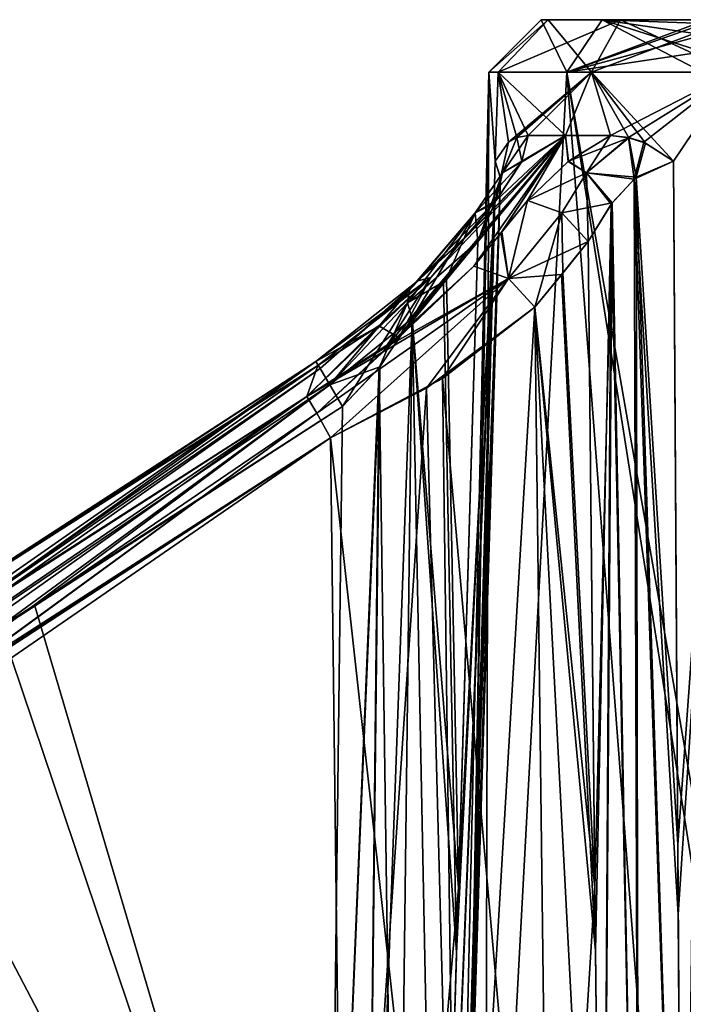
# Model space of a CAD drawing. Header units: inches. Extents: x -9.1 to 9.1, y -3.8 to 4.3.
# Tile 229 of 233: x -7.89 to -7.52, y -0.024 to 0.525. Entities that reach past the tile are written whole.
import ezdxf

# ---------------------------------------------------------------- set-up
doc = ezdxf.new("R2010")
doc.units = ezdxf.units.IN
doc.header["$LTSCALE"] = 65.185185
doc.header["$MEASUREMENT"] = 0
for name, color, linetype in [('2028', 7, 'CONTINUOUS'), ('2055', 7, 'CONTINUOUS'), ('4532', 7, 'CONTINUOUS'), ('4534', 7, 'CONTINUOUS'), ('4536', 7, 'CONTINUOUS'), ('4538', 7, 'CONTINUOUS'), ('4540', 7, 'CONTINUOUS'), ('4542', 7, 'CONTINUOUS'), ('4544', 7, 'CONTINUOUS'), ('4546', 7, 'CONTINUOUS'), ('4548', 7, 'CONTINUOUS'), ('4549', 7, 'CONTINUOUS'), ('4566', 7, 'CONTINUOUS'), ('4569', 7, 'CONTINUOUS'), ('4570', 7, 'CONTINUOUS'), ('4573', 7, 'CONTINUOUS'), ('4818', 7, 'CONTINUOUS'), ('4820', 7, 'CONTINUOUS'), ('4822', 7, 'CONTINUOUS'), ('4824', 7, 'CONTINUOUS'), ('4965', 7, 'CONTINUOUS'), ('4966', 7, 'CONTINUOUS'), ('4967', 7, 'CONTINUOUS'), ('4968', 7, 'CONTINUOUS'), ('4973', 7, 'CONTINUOUS'), ('4974', 7, 'CONTINUOUS'), ('4975', 7, 'CONTINUOUS'), ('4976', 7, 'CONTINUOUS'), ('4991', 7, 'CONTINUOUS'), ('4992', 7, 'CONTINUOUS'), ('4993', 7, 'CONTINUOUS'), ('4994', 7, 'CONTINUOUS'), ('4995', 7, 'CONTINUOUS'), ('4996', 7, 'CONTINUOUS'), ('4997', 7, 'CONTINUOUS'), ('4998', 7, 'CONTINUOUS'), ('796', 7, 'CONTINUOUS'), ('7999', 7, 'CONTINUOUS'), ('8029', 7, 'CONTINUOUS'), ('8041', 7, 'CONTINUOUS')]:
    doc.layers.add(name, color=color, linetype=linetype)

msp = doc.modelspace()

# ---------------------------------------------------------------- linework, layer by layer
at = {"layer": '2028', "linetype": 'Continuous'}
for points in [[(-7.64778, -0.355, -1.84772), (-7.63075, -0.355, -1.71773), (-7.62866, 0.49579, -1.7684), (-7.64778, -0.355, -1.84772)], [(-7.64778, -0.355, -1.84772), (-7.62866, 0.49579, -1.7684), (-7.6359, 0.06488, -1.84861), (-7.64778, -0.355, -1.84772)], [(-7.62866, 0.49579, -1.7684), (-7.62506, 0.44614, -1.84916), (-7.6359, 0.06488, -1.84861), (-7.62866, 0.49579, -1.7684)], [(-7.63075, -0.355, -1.71773), (-7.52019, -0.355, -1.64729), (-7.58519, 0.49579, -1.6992), (-7.63075, -0.355, -1.71773)], [(-7.62866, 0.49579, -1.7684), (-7.63075, -0.355, -1.71773), (-7.58519, 0.49579, -1.6992), (-7.62866, 0.49579, -1.7684)], [(-7.62336, 0.49579, -1.84994), (-7.62506, 0.44614, -1.84916), (-7.62866, 0.49579, -1.7684), (-7.62336, 0.49579, -1.84994)], [(-7.61769, 0.4566, -1.86452), (-7.62506, 0.44614, -1.84916), (-7.62336, 0.49579, -1.84994), (-7.61769, 0.4566, -1.86452)], [(-7.5713, 0.49579, -1.91292), (-7.61769, 0.4566, -1.86452), (-7.62336, 0.49579, -1.84994), (-7.5713, 0.49579, -1.91292)], [(-7.613, 0.45925, -1.87239), (-7.61769, 0.4566, -1.86452), (-7.5713, 0.49579, -1.91292), (-7.613, 0.45925, -1.87239)], [(-7.60672, 0.46037, -1.88143), (-7.613, 0.45925, -1.87239), (-7.5713, 0.49579, -1.91292), (-7.60672, 0.46037, -1.88143)], [(-7.58591, 0.46037, -1.90335), (-7.60672, 0.46037, -1.88143), (-7.5713, 0.49579, -1.91292), (-7.58591, 0.46037, -1.90335)], [(-7.5607, 0.46037, -1.92004), (-7.58591, 0.46037, -1.90335), (-7.5713, 0.49579, -1.91292), (-7.5607, 0.46037, -1.92004)], [(-7.58519, 0.49579, -1.6992), (-7.52019, -0.355, -1.64729), (-7.51443, 0.09077, -1.65838), (-7.58519, 0.49579, -1.6992)], [(-7.50943, 0.49579, -1.66859), (-7.58519, 0.49579, -1.6992), (-7.51443, 0.09077, -1.65838), (-7.50943, 0.49579, -1.66859)], [(-7.49221, 0.49579, -1.93347), (-7.5607, 0.46037, -1.92004), (-7.5713, 0.49579, -1.91292), (-7.49221, 0.49579, -1.93347)], [(-7.5507, 0.45924, -1.92467), (-7.5607, 0.46037, -1.92004), (-7.49221, 0.49579, -1.93347), (-7.5507, 0.45924, -1.92467)], [(-7.5422, 0.45662, -1.92789), (-7.5507, 0.45924, -1.92467), (-7.49221, 0.49579, -1.93347), (-7.5422, 0.45662, -1.92789)], [(-7.52574, 0.44614, -1.9325), (-7.5422, 0.45662, -1.92789), (-7.49221, 0.49579, -1.93347), (-7.52574, 0.44614, -1.9325)], [(-7.52305, 0.02585, -1.94416), (-7.52574, 0.44614, -1.9325), (-7.49221, 0.49579, -1.93347), (-7.52305, 0.02585, -1.94416)], [(-7.52037, -0.355, -1.95463), (-7.52305, 0.02585, -1.94416), (-7.49221, 0.49579, -1.93347), (-7.52037, -0.355, -1.95463)], [(-7.44343, -0.355, -1.94528), (-7.52037, -0.355, -1.95463), (-7.49221, 0.49579, -1.93347), (-7.44343, -0.355, -1.94528)]]:
    msp.add_3dface(points, dxfattribs=at)
at = {"layer": '2055', "linetype": 'Continuous'}
msp.add_3dface([(-7.52019, -0.355, -1.64729), (-7.49876, -0.35526, -1.63918), (-7.51443, 0.09077, -1.65838), (-7.52019, -0.355, -1.64729)], dxfattribs=at)
at = {"layer": '4532', "linetype": 'Continuous'}
for points in [[(-7.88185, 0.19872, -1.9545), (-7.71829, -0.355, -1.94), (-7.71018, 0.3092, -1.95739), (-7.88185, 0.19872, -1.9545)], [(-8.20801, -0.03832, -1.94829), (-7.71829, -0.355, -1.94), (-7.88185, 0.19872, -1.9545), (-8.20801, -0.03832, -1.94829)]]:
    msp.add_3dface(points, dxfattribs=at)
at = {"layer": '4534', "linetype": 'Continuous'}
for points in [[(-7.63476, 0.40122, -1.89903), (-7.65222, 0.38069, -1.91902), (-7.64549, 0.04076, -1.89714), (-7.63476, 0.40122, -1.89903)], [(-7.67129, 0.35828, -1.94082), (-7.64549, 0.04076, -1.89714), (-7.65222, 0.38069, -1.91902), (-7.67129, 0.35828, -1.94082)], [(-7.68, -0.355, -1.92215), (-7.64549, 0.04076, -1.89714), (-7.67129, 0.35828, -1.94082), (-7.68, -0.355, -1.92215)], [(-7.68, -0.355, -1.92215), (-7.65715, -0.355, -1.89491), (-7.64549, 0.04076, -1.89714), (-7.68, -0.355, -1.92215)]]:
    msp.add_3dface(points, dxfattribs=at)
at = {"layer": '4536', "linetype": 'Continuous'}
for points in [[(-7.58802, 0.38291, -1.96915), (-7.57317, 0.40122, -1.95071), (-7.56908, 0.00588, -1.96194), (-7.58802, 0.38291, -1.96915)], [(-7.60287, 0.36459, -1.98759), (-7.58802, 0.38291, -1.96915), (-7.56908, 0.00588, -1.96194), (-7.60287, 0.36459, -1.98759)], [(-7.56522, -0.355, -1.97205), (-7.59408, -0.355, -2.00644), (-7.60287, 0.36459, -1.98759), (-7.56522, -0.355, -1.97205)], [(-7.56522, -0.355, -1.97205), (-7.60287, 0.36459, -1.98759), (-7.56908, 0.00588, -1.96194), (-7.56522, -0.355, -1.97205)]]:
    msp.add_3dface(points, dxfattribs=at)
at = {"layer": '4538', "linetype": 'Continuous'}
for points in [[(-7.71684, 0.29187, -2.04306), (-7.70895, -0.355, -2.06), (-8.1957, -0.03832, -2.05171), (-7.71684, 0.29187, -2.04306)], [(-7.94763, 0.14193, -2.04699), (-7.71684, 0.29187, -2.04306), (-8.1957, -0.03832, -2.05171), (-7.94763, 0.14193, -2.04699)]]:
    msp.add_3dface(points, dxfattribs=at)
at = {"layer": '4540', "linetype": 'Continuous'}
for points in [[(-7.9632, 0.13094, 2.04728), (-7.70895, -0.355, 2.06), (-7.71684, 0.29187, 2.04306), (-7.9632, 0.13094, 2.04728)], [(-8.1957, -0.03832, 2.05171), (-7.70895, -0.355, 2.06), (-7.9632, 0.13094, 2.04728), (-8.1957, -0.03832, 2.05171)]]:
    msp.add_3dface(points, dxfattribs=at)
at = {"layer": '4542', "linetype": 'Continuous'}
for points in [[(-7.57317, 0.40122, 1.95071), (-7.58739, 0.38368, 1.96837), (-7.56945, 0.04095, 1.96095), (-7.57317, 0.40122, 1.95071)], [(-7.60287, 0.36459, 1.98759), (-7.56945, 0.04095, 1.96095), (-7.58739, 0.38368, 1.96837), (-7.60287, 0.36459, 1.98759)], [(-7.59408, -0.355, 2.00644), (-7.56945, 0.04095, 1.96095), (-7.60287, 0.36459, 1.98759), (-7.59408, -0.355, 2.00644)], [(-7.59408, -0.355, 2.00644), (-7.56522, -0.355, 1.97205), (-7.56945, 0.04095, 1.96095), (-7.59408, -0.355, 2.00644)]]:
    msp.add_3dface(points, dxfattribs=at)
at = {"layer": '4544', "linetype": 'Continuous'}
for points in [[(-7.65384, 0.37879, 1.92087), (-7.63476, 0.40122, 1.89903), (-7.64656, 0.00475, 1.89695), (-7.65384, 0.37879, 1.92087)], [(-7.67129, 0.35828, 1.94082), (-7.65384, 0.37879, 1.92087), (-7.64656, 0.00475, 1.89695), (-7.67129, 0.35828, 1.94082)], [(-7.65715, -0.355, 1.89491), (-7.68, -0.355, 1.92215), (-7.67129, 0.35828, 1.94082), (-7.65715, -0.355, 1.89491)], [(-7.65715, -0.355, 1.89491), (-7.67129, 0.35828, 1.94082), (-7.64656, 0.00475, 1.89695), (-7.65715, -0.355, 1.89491)]]:
    msp.add_3dface(points, dxfattribs=at)
at = {"layer": '4546', "linetype": 'Continuous'}
for points in [[(-7.71018, 0.3092, 1.95739), (-7.71829, -0.355, 1.94), (-7.90045, 0.1858, 1.95416), (-7.71018, 0.3092, 1.95739)], [(-7.90045, 0.1858, 1.95416), (-7.71829, -0.355, 1.94), (-8.20801, -0.03832, 1.94829), (-7.90045, 0.1858, 1.95416)]]:
    msp.add_3dface(points, dxfattribs=at)
at = {"layer": '4548', "linetype": 'Continuous'}
for points in [[(-7.68602, 0.34239, -2.01829), (-7.58591, 0.46037, -1.90335), (-7.63688, 0.38753, -1.98299), (-7.68602, 0.34239, -2.01829)], [(-7.58591, 0.46037, -1.90335), (-7.68602, 0.34239, -2.01829), (-7.66084, 0.38122, -1.97353), (-7.58591, 0.46037, -1.90335)], [(-7.64184, 0.40363, -1.95167), (-7.58591, 0.46037, -1.90335), (-7.66084, 0.38122, -1.97353), (-7.64184, 0.40363, -1.95167)], [(-7.62445, 0.42416, -1.93161), (-7.58591, 0.46037, -1.90335), (-7.64184, 0.40363, -1.95167), (-7.62445, 0.42416, -1.93161)], [(-7.63688, 0.38753, -1.98299), (-7.58591, 0.46037, -1.90335), (-7.62197, 0.40585, -1.9646), (-7.63688, 0.38753, -1.98299)], [(-7.61011, 0.44613, -1.90583), (-7.58591, 0.46037, -1.90335), (-7.62445, 0.42416, -1.93161), (-7.61011, 0.44613, -1.90583)], [(-7.62197, 0.40585, -1.9646), (-7.58591, 0.46037, -1.90335), (-7.60704, 0.42416, -1.94622), (-7.62197, 0.40585, -1.9646)], [(-7.60672, 0.46037, -1.88143), (-7.58591, 0.46037, -1.90335), (-7.61011, 0.44613, -1.90583), (-7.60672, 0.46037, -1.88143)], [(-7.60704, 0.42416, -1.94622), (-7.58591, 0.46037, -1.90335), (-7.5843, 0.446, -1.9277), (-7.60704, 0.42416, -1.94622)], [(-7.58591, 0.46037, -1.90335), (-7.5607, 0.46037, -1.92004), (-7.5843, 0.446, -1.9277), (-7.58591, 0.46037, -1.90335)], [(-7.68602, 0.34239, -2.01829), (-7.72997, 0.31481, -2.02591), (-7.66084, 0.38122, -1.97353), (-7.68602, 0.34239, -2.01829)], [(-7.66084, 0.38122, -1.97353), (-7.72997, 0.31481, -2.02591), (-7.69064, 0.35367, -1.99427), (-7.66084, 0.38122, -1.97353)], [(-7.72997, 0.31481, -2.02591), (-7.72392, 0.33214, -1.99957), (-7.69064, 0.35367, -1.99427), (-7.72997, 0.31481, -2.02591)], [(-7.8984, 0.22166, -1.99244), (-7.72392, 0.33214, -1.99957), (-7.96416, 0.16487, -2.02498), (-7.8984, 0.22166, -1.99244)], [(-7.96416, 0.16487, -2.02498), (-7.72392, 0.33214, -1.99957), (-7.72997, 0.31481, -2.02591), (-7.96416, 0.16487, -2.02498)]]:
    msp.add_3dface(points, dxfattribs=at)
at = {"layer": '4549', "linetype": 'Continuous'}
for points in [[(-7.5859, 0.46037, 1.90336), (-7.66084, 0.38122, 1.97353), (-7.67872, 0.34783, 2.01526), (-7.5859, 0.46037, 1.90336)], [(-7.63688, 0.38753, 1.98299), (-7.5859, 0.46037, 1.90336), (-7.67872, 0.34783, 2.01526), (-7.63688, 0.38753, 1.98299)], [(-7.66084, 0.38122, 1.97353), (-7.5859, 0.46037, 1.90336), (-7.64345, 0.40173, 1.95352), (-7.66084, 0.38122, 1.97353)], [(-7.64345, 0.40173, 1.95352), (-7.5859, 0.46037, 1.90336), (-7.62445, 0.42416, 1.93161), (-7.64345, 0.40173, 1.95352)], [(-7.62134, 0.40662, 1.96382), (-7.5859, 0.46037, 1.90336), (-7.63688, 0.38753, 1.98299), (-7.62134, 0.40662, 1.96382)], [(-7.62445, 0.42416, 1.93161), (-7.5859, 0.46037, 1.90336), (-7.61037, 0.44553, 1.90667), (-7.62445, 0.42416, 1.93161)], [(-7.60704, 0.42416, 1.94622), (-7.5859, 0.46037, 1.90336), (-7.62134, 0.40662, 1.96382), (-7.60704, 0.42416, 1.94622)], [(-7.5859, 0.46037, 1.90336), (-7.60672, 0.46037, 1.88143), (-7.61037, 0.44553, 1.90667), (-7.5859, 0.46037, 1.90336)], [(-7.58426, 0.44603, 1.92768), (-7.5859, 0.46037, 1.90336), (-7.60704, 0.42416, 1.94622), (-7.58426, 0.44603, 1.92768)], [(-7.5607, 0.46037, 1.92004), (-7.5859, 0.46037, 1.90336), (-7.58426, 0.44603, 1.92768), (-7.5607, 0.46037, 1.92004)], [(-7.66084, 0.38122, 1.97353), (-7.68992, 0.35421, 1.99399), (-7.67872, 0.34783, 2.01526), (-7.66084, 0.38122, 1.97353)], [(-7.68992, 0.35421, 1.99399), (-7.72392, 0.33214, 1.99957), (-7.72997, 0.31481, 2.02591), (-7.68992, 0.35421, 1.99399)], [(-7.67872, 0.34783, 2.01526), (-7.68992, 0.35421, 1.99399), (-7.72997, 0.31481, 2.02591), (-7.67872, 0.34783, 2.01526)], [(-7.72997, 0.31481, 2.02591), (-7.72392, 0.33214, 1.99957), (-7.97984, 0.15388, 2.02506), (-7.72997, 0.31481, 2.02591)], [(-7.97984, 0.15388, 2.02506), (-7.72392, 0.33214, 1.99957), (-7.91715, 0.20873, 1.99179), (-7.97984, 0.15388, 2.02506)]]:
    msp.add_3dface(points, dxfattribs=at)
at = {"layer": '4566', "linetype": 'Continuous'}
for points in [[(-7.62506, 0.44614, -1.84916), (-7.62208, 0.43687, -1.86998), (-7.6359, 0.06488, -1.84861), (-7.62506, 0.44614, -1.84916)], [(-7.64778, -0.355, -1.84772), (-7.6359, 0.06488, -1.84861), (-7.62208, 0.43687, -1.86998), (-7.64778, -0.355, -1.84772)], [(-7.64642, -0.3553, -1.87252), (-7.64778, -0.355, -1.84772), (-7.62208, 0.43687, -1.86998), (-7.64642, -0.3553, -1.87252)], [(-7.62533, 0.42273, -1.88384), (-7.64642, -0.3553, -1.87252), (-7.62208, 0.43687, -1.86998), (-7.62533, 0.42273, -1.88384)], [(-7.64549, 0.04076, -1.89714), (-7.65715, -0.355, -1.89491), (-7.62533, 0.42273, -1.88384), (-7.64549, 0.04076, -1.89714)], [(-7.65715, -0.355, -1.89491), (-7.64642, -0.3553, -1.87252), (-7.62533, 0.42273, -1.88384), (-7.65715, -0.355, -1.89491)], [(-7.63476, 0.40122, -1.89903), (-7.64549, 0.04076, -1.89714), (-7.62533, 0.42273, -1.88384), (-7.63476, 0.40122, -1.89903)]]:
    msp.add_3dface(points, dxfattribs=at)
at = {"layer": '4569', "linetype": 'Continuous'}
for points in [[(-7.52574, 0.44614, -1.9325), (-7.52305, 0.02585, -1.94416), (-7.5476, 0.43614, -1.93341), (-7.52574, 0.44614, -1.9325)], [(-7.56038, 0.42202, -1.93913), (-7.5476, 0.43614, -1.93341), (-7.54503, -0.35525, -1.95759), (-7.56038, 0.42202, -1.93913)], [(-7.52037, -0.355, -1.95463), (-7.5476, 0.43614, -1.93341), (-7.52305, 0.02585, -1.94416), (-7.52037, -0.355, -1.95463)], [(-7.5476, 0.43614, -1.93341), (-7.52037, -0.355, -1.95463), (-7.54503, -0.35525, -1.95759), (-7.5476, 0.43614, -1.93341)], [(-7.56908, 0.00588, -1.96194), (-7.57317, 0.40122, -1.95071), (-7.56038, 0.42202, -1.93913), (-7.56908, 0.00588, -1.96194)], [(-7.56522, -0.355, -1.97205), (-7.56908, 0.00588, -1.96194), (-7.56038, 0.42202, -1.93913), (-7.56522, -0.355, -1.97205)], [(-7.56522, -0.355, -1.97205), (-7.56038, 0.42202, -1.93913), (-7.54503, -0.35525, -1.95759), (-7.56522, -0.355, -1.97205)]]:
    msp.add_3dface(points, dxfattribs=at)
at = {"layer": '4570', "linetype": 'Continuous'}
for points in [[(-7.52332, 0.06505, 1.94308), (-7.52574, 0.44614, 1.9325), (-7.54649, 0.4371, 1.93311), (-7.52332, 0.06505, 1.94308)], [(-7.55977, 0.42282, 1.93875), (-7.54503, -0.3553, 1.9576), (-7.54649, 0.4371, 1.93311), (-7.55977, 0.42282, 1.93875)], [(-7.52037, -0.355, 1.95463), (-7.52332, 0.06505, 1.94308), (-7.54649, 0.4371, 1.93311), (-7.52037, -0.355, 1.95463)], [(-7.54503, -0.3553, 1.9576), (-7.52037, -0.355, 1.95463), (-7.54649, 0.4371, 1.93311), (-7.54503, -0.3553, 1.9576)], [(-7.57317, 0.40122, 1.95071), (-7.56945, 0.04095, 1.96095), (-7.55977, 0.42282, 1.93875), (-7.57317, 0.40122, 1.95071)], [(-7.56945, 0.04095, 1.96095), (-7.56522, -0.355, 1.97205), (-7.55977, 0.42282, 1.93875), (-7.56945, 0.04095, 1.96095)], [(-7.56522, -0.355, 1.97205), (-7.54503, -0.3553, 1.9576), (-7.55977, 0.42282, 1.93875), (-7.56522, -0.355, 1.97205)]]:
    msp.add_3dface(points, dxfattribs=at)
at = {"layer": '4573', "linetype": 'Continuous'}
for points in [[(-7.62506, 0.44614, 1.84916), (-7.63704, 0.02464, 1.84854), (-7.6221, 0.43663, 1.87027), (-7.62506, 0.44614, 1.84916)], [(-7.64778, -0.355, 1.84772), (-7.6221, 0.43663, 1.87027), (-7.63704, 0.02464, 1.84854), (-7.64778, -0.355, 1.84772)], [(-7.6221, 0.43663, 1.87027), (-7.64778, -0.355, 1.84772), (-7.64642, -0.35525, 1.87252), (-7.6221, 0.43663, 1.87027)], [(-7.62559, 0.42195, 1.88448), (-7.6221, 0.43663, 1.87027), (-7.64642, -0.35525, 1.87252), (-7.62559, 0.42195, 1.88448)], [(-7.65715, -0.355, 1.89491), (-7.64656, 0.00475, 1.89695), (-7.62559, 0.42195, 1.88448), (-7.65715, -0.355, 1.89491)], [(-7.65715, -0.355, 1.89491), (-7.62559, 0.42195, 1.88448), (-7.64642, -0.35525, 1.87252), (-7.65715, -0.355, 1.89491)], [(-7.64656, 0.00475, 1.89695), (-7.63476, 0.40122, 1.89903), (-7.62559, 0.42195, 1.88448), (-7.64656, 0.00475, 1.89695)]]:
    msp.add_3dface(points, dxfattribs=at)
at = {"layer": '4818', "linetype": 'Continuous'}
for points in [[(-7.60287, 0.36459, -1.98759), (-7.64558, -0.35439, -2.04593), (-7.6633, 0.31953, -2.03232), (-7.60287, 0.36459, -1.98759)], [(-7.60287, 0.36459, -1.98759), (-7.59408, -0.355, -2.00644), (-7.64558, -0.35439, -2.04593), (-7.60287, 0.36459, -1.98759)], [(-7.70895, -0.355, -2.06), (-7.71684, 0.29187, -2.04306), (-7.6633, 0.31953, -2.03232), (-7.70895, -0.355, -2.06)], [(-7.64558, -0.35439, -2.04593), (-7.70895, -0.355, -2.06), (-7.6633, 0.31953, -2.03232), (-7.64558, -0.35439, -2.04593)]]:
    msp.add_3dface(points, dxfattribs=at)
at = {"layer": '4820', "linetype": 'Continuous'}
for points in [[(-7.59408, -0.355, 2.00644), (-7.60287, 0.36459, 1.98759), (-7.65439, 0.32497, 2.02838), (-7.59408, -0.355, 2.00644)], [(-7.71684, 0.29187, 2.04306), (-7.64559, -0.35439, 2.04594), (-7.65439, 0.32497, 2.02838), (-7.71684, 0.29187, 2.04306)], [(-7.64559, -0.35439, 2.04594), (-7.59408, -0.355, 2.00644), (-7.65439, 0.32497, 2.02838), (-7.64559, -0.35439, 2.04594)], [(-7.71684, 0.29187, 2.04306), (-7.70895, -0.355, 2.06), (-7.64559, -0.35439, 2.04594), (-7.71684, 0.29187, 2.04306)]]:
    msp.add_3dface(points, dxfattribs=at)
at = {"layer": '4822', "linetype": 'Continuous'}
for points in [[(-7.67129, 0.35828, 1.94082), (-7.68, -0.355, 1.92215), (-7.69717, -0.35518, 1.93531), (-7.67129, 0.35828, 1.94082)], [(-7.67129, 0.35828, 1.94082), (-7.69717, -0.35518, 1.93531), (-7.68936, 0.33136, 1.95356), (-7.67129, 0.35828, 1.94082)], [(-7.71829, -0.355, 1.94), (-7.71018, 0.3092, 1.95739), (-7.68936, 0.33136, 1.95356), (-7.71829, -0.355, 1.94)], [(-7.69717, -0.35518, 1.93531), (-7.71829, -0.355, 1.94), (-7.68936, 0.33136, 1.95356), (-7.69717, -0.35518, 1.93531)]]:
    msp.add_3dface(points, dxfattribs=at)
at = {"layer": '4824', "linetype": 'Continuous'}
for points in [[(-7.68, -0.355, -1.92215), (-7.67129, 0.35828, -1.94082), (-7.68981, 0.33081, -1.95374), (-7.68, -0.355, -1.92215)], [(-7.71018, 0.3092, -1.95739), (-7.71829, -0.355, -1.94), (-7.68981, 0.33081, -1.95374), (-7.71018, 0.3092, -1.95739)], [(-7.71829, -0.355, -1.94), (-7.69717, -0.35518, -1.93531), (-7.68981, 0.33081, -1.95374), (-7.71829, -0.355, -1.94)], [(-7.69717, -0.35518, -1.93531), (-7.68, -0.355, -1.92215), (-7.68981, 0.33081, -1.95374), (-7.69717, -0.35518, -1.93531)]]:
    msp.add_3dface(points, dxfattribs=at)
at = {"layer": '4965', "linetype": 'Continuous'}
for points in [[(-7.62506, 0.44614, -1.84916), (-7.61769, 0.4566, -1.86452), (-7.62208, 0.43687, -1.86998), (-7.62506, 0.44614, -1.84916)], [(-7.61769, 0.4566, -1.86452), (-7.613, 0.45925, -1.87239), (-7.62208, 0.43687, -1.86998), (-7.61769, 0.4566, -1.86452)], [(-7.62208, 0.43687, -1.86998), (-7.613, 0.45925, -1.87239), (-7.62104, 0.43952, -1.89769), (-7.62208, 0.43687, -1.86998)], [(-7.613, 0.45925, -1.87239), (-7.61011, 0.44613, -1.90583), (-7.62104, 0.43952, -1.89769), (-7.613, 0.45925, -1.87239)], [(-7.613, 0.45925, -1.87239), (-7.60672, 0.46037, -1.88143), (-7.61011, 0.44613, -1.90583), (-7.613, 0.45925, -1.87239)], [(-7.61011, 0.44613, -1.90583), (-7.62445, 0.42416, -1.93161), (-7.62104, 0.43952, -1.89769), (-7.61011, 0.44613, -1.90583)], [(-7.62445, 0.42416, -1.93161), (-7.63627, 0.41727, -1.9142), (-7.62104, 0.43952, -1.89769), (-7.62445, 0.42416, -1.93161)], [(-7.63627, 0.41727, -1.9142), (-7.62533, 0.42273, -1.88384), (-7.62104, 0.43952, -1.89769), (-7.63627, 0.41727, -1.9142)], [(-7.62533, 0.42273, -1.88384), (-7.62208, 0.43687, -1.86998), (-7.62104, 0.43952, -1.89769), (-7.62533, 0.42273, -1.88384)], [(-7.63476, 0.40122, -1.89903), (-7.62533, 0.42273, -1.88384), (-7.63627, 0.41727, -1.9142), (-7.63476, 0.40122, -1.89903)]]:
    msp.add_3dface(points, dxfattribs=at)
at = {"layer": '4966', "linetype": 'Continuous'}
for points in [[(-7.62445, 0.42416, -1.93161), (-7.66822, 0.37936, -1.96516), (-7.67278, 0.37439, -1.95607), (-7.62445, 0.42416, -1.93161)], [(-7.62445, 0.42416, -1.93161), (-7.67278, 0.37439, -1.95607), (-7.63627, 0.41727, -1.9142), (-7.62445, 0.42416, -1.93161)], [(-7.62445, 0.42416, -1.93161), (-7.64184, 0.40363, -1.95167), (-7.66822, 0.37936, -1.96516), (-7.62445, 0.42416, -1.93161)], [(-7.67385, 0.36701, -1.94756), (-7.67129, 0.35828, -1.94082), (-7.63627, 0.41727, -1.9142), (-7.67385, 0.36701, -1.94756)], [(-7.67278, 0.37439, -1.95607), (-7.67385, 0.36701, -1.94756), (-7.63627, 0.41727, -1.9142), (-7.67278, 0.37439, -1.95607)], [(-7.67129, 0.35828, -1.94082), (-7.65222, 0.38069, -1.91902), (-7.63627, 0.41727, -1.9142), (-7.67129, 0.35828, -1.94082)], [(-7.65222, 0.38069, -1.91902), (-7.63476, 0.40122, -1.89903), (-7.63627, 0.41727, -1.9142), (-7.65222, 0.38069, -1.91902)], [(-7.64184, 0.40363, -1.95167), (-7.66084, 0.38122, -1.97353), (-7.66822, 0.37936, -1.96516), (-7.64184, 0.40363, -1.95167)]]:
    msp.add_3dface(points, dxfattribs=at)
at = {"layer": '4967', "linetype": 'Continuous'}
for points in [[(-7.66084, 0.38122, -1.97353), (-7.69064, 0.35367, -1.99427), (-7.725, 0.33441, -1.98519), (-7.66084, 0.38122, -1.97353)], [(-7.66084, 0.38122, -1.97353), (-7.725, 0.33441, -1.98519), (-7.66822, 0.37936, -1.96516), (-7.66084, 0.38122, -1.97353)], [(-7.725, 0.33441, -1.98519), (-7.72257, 0.33052, -1.97132), (-7.66822, 0.37936, -1.96516), (-7.725, 0.33441, -1.98519)], [(-7.66822, 0.37936, -1.96516), (-7.72257, 0.33052, -1.97132), (-7.67278, 0.37439, -1.95607), (-7.66822, 0.37936, -1.96516)], [(-7.72257, 0.33052, -1.97132), (-7.71721, 0.3214, -1.96127), (-7.67278, 0.37439, -1.95607), (-7.72257, 0.33052, -1.97132)], [(-7.67278, 0.37439, -1.95607), (-7.71721, 0.3214, -1.96127), (-7.67385, 0.36701, -1.94756), (-7.67278, 0.37439, -1.95607)], [(-7.71721, 0.3214, -1.96127), (-7.71018, 0.3092, -1.95739), (-7.67385, 0.36701, -1.94756), (-7.71721, 0.3214, -1.96127)], [(-7.71018, 0.3092, -1.95739), (-7.68981, 0.33081, -1.95374), (-7.67385, 0.36701, -1.94756), (-7.71018, 0.3092, -1.95739)], [(-7.68981, 0.33081, -1.95374), (-7.67129, 0.35828, -1.94082), (-7.67385, 0.36701, -1.94756), (-7.68981, 0.33081, -1.95374)], [(-7.69064, 0.35367, -1.99427), (-7.72392, 0.33214, -1.99957), (-7.725, 0.33441, -1.98519), (-7.69064, 0.35367, -1.99427)]]:
    msp.add_3dface(points, dxfattribs=at)
at = {"layer": '4968', "linetype": 'Continuous'}
for points in [[(-7.8984, 0.22166, -1.99244), (-8.22583, -0.01538, -1.98274), (-7.725, 0.33441, -1.98519), (-7.8984, 0.22166, -1.99244)], [(-8.22583, -0.01538, -1.98274), (-8.2215, -0.02055, -1.95895), (-7.725, 0.33441, -1.98519), (-8.22583, -0.01538, -1.98274)], [(-7.725, 0.33441, -1.98519), (-8.2215, -0.02055, -1.95895), (-7.72257, 0.33052, -1.97132), (-7.725, 0.33441, -1.98519)], [(-7.72257, 0.33052, -1.97132), (-8.2215, -0.02055, -1.95895), (-7.71721, 0.3214, -1.96127), (-7.72257, 0.33052, -1.97132)], [(-7.72392, 0.33214, -1.99957), (-7.8984, 0.22166, -1.99244), (-7.725, 0.33441, -1.98519), (-7.72392, 0.33214, -1.99957)], [(-8.2215, -0.02055, -1.95895), (-8.20801, -0.03832, -1.94829), (-7.71721, 0.3214, -1.96127), (-8.2215, -0.02055, -1.95895)], [(-8.20801, -0.03832, -1.94829), (-7.88185, 0.19872, -1.9545), (-7.71721, 0.3214, -1.96127), (-8.20801, -0.03832, -1.94829)], [(-7.88185, 0.19872, -1.9545), (-7.71018, 0.3092, -1.95739), (-7.71721, 0.3214, -1.96127), (-7.88185, 0.19872, -1.9545)]]:
    msp.add_3dface(points, dxfattribs=at)
at = {"layer": '4973', "linetype": 'Continuous'}
for points in [[(-8.22583, -0.01538, 1.98274), (-7.91715, 0.20873, 1.99179), (-7.725, 0.33441, 1.98519), (-8.22583, -0.01538, 1.98274)], [(-7.72257, 0.33052, 1.97132), (-8.22583, -0.01538, 1.98274), (-7.725, 0.33441, 1.98519), (-7.72257, 0.33052, 1.97132)], [(-8.2215, -0.02055, 1.95895), (-8.22583, -0.01538, 1.98274), (-7.72257, 0.33052, 1.97132), (-8.2215, -0.02055, 1.95895)], [(-7.71721, 0.3214, 1.96127), (-8.2215, -0.02055, 1.95895), (-7.72257, 0.33052, 1.97132), (-7.71721, 0.3214, 1.96127)], [(-7.91715, 0.20873, 1.99179), (-7.72392, 0.33214, 1.99957), (-7.725, 0.33441, 1.98519), (-7.91715, 0.20873, 1.99179)], [(-7.71018, 0.3092, 1.95739), (-8.2215, -0.02055, 1.95895), (-7.71721, 0.3214, 1.96127), (-7.71018, 0.3092, 1.95739)], [(-7.71018, 0.3092, 1.95739), (-7.90045, 0.1858, 1.95416), (-8.2215, -0.02055, 1.95895), (-7.71018, 0.3092, 1.95739)]]:
    msp.add_3dface(points, dxfattribs=at)
at = {"layer": '4974', "linetype": 'Continuous'}
for points in [[(-7.72392, 0.33214, 1.99957), (-7.66084, 0.38122, 1.97353), (-7.725, 0.33441, 1.98519), (-7.72392, 0.33214, 1.99957)], [(-7.725, 0.33441, 1.98519), (-7.66084, 0.38122, 1.97353), (-7.66822, 0.37936, 1.96516), (-7.725, 0.33441, 1.98519)], [(-7.72257, 0.33052, 1.97132), (-7.725, 0.33441, 1.98519), (-7.66822, 0.37936, 1.96516), (-7.72257, 0.33052, 1.97132)], [(-7.72392, 0.33214, 1.99957), (-7.68992, 0.35421, 1.99399), (-7.66084, 0.38122, 1.97353), (-7.72392, 0.33214, 1.99957)], [(-7.67278, 0.37439, 1.95607), (-7.72257, 0.33052, 1.97132), (-7.66822, 0.37936, 1.96516), (-7.67278, 0.37439, 1.95607)], [(-7.71721, 0.3214, 1.96127), (-7.72257, 0.33052, 1.97132), (-7.67278, 0.37439, 1.95607), (-7.71721, 0.3214, 1.96127)], [(-7.67385, 0.36701, 1.94756), (-7.71721, 0.3214, 1.96127), (-7.67278, 0.37439, 1.95607), (-7.67385, 0.36701, 1.94756)], [(-7.67129, 0.35828, 1.94082), (-7.71721, 0.3214, 1.96127), (-7.67385, 0.36701, 1.94756), (-7.67129, 0.35828, 1.94082)], [(-7.67129, 0.35828, 1.94082), (-7.68936, 0.33136, 1.95356), (-7.71721, 0.3214, 1.96127), (-7.67129, 0.35828, 1.94082)], [(-7.68936, 0.33136, 1.95356), (-7.71018, 0.3092, 1.95739), (-7.71721, 0.3214, 1.96127), (-7.68936, 0.33136, 1.95356)]]:
    msp.add_3dface(points, dxfattribs=at)
at = {"layer": '4975', "linetype": 'Continuous'}
for points in [[(-7.62445, 0.42416, 1.93161), (-7.66822, 0.37936, 1.96516), (-7.64345, 0.40173, 1.95352), (-7.62445, 0.42416, 1.93161)], [(-7.66822, 0.37936, 1.96516), (-7.62445, 0.42416, 1.93161), (-7.63627, 0.41727, 1.9142), (-7.66822, 0.37936, 1.96516)], [(-7.63476, 0.40122, 1.89903), (-7.67385, 0.36701, 1.94756), (-7.63627, 0.41727, 1.9142), (-7.63476, 0.40122, 1.89903)], [(-7.67385, 0.36701, 1.94756), (-7.67278, 0.37439, 1.95607), (-7.63627, 0.41727, 1.9142), (-7.67385, 0.36701, 1.94756)], [(-7.67278, 0.37439, 1.95607), (-7.66822, 0.37936, 1.96516), (-7.63627, 0.41727, 1.9142), (-7.67278, 0.37439, 1.95607)], [(-7.63476, 0.40122, 1.89903), (-7.65384, 0.37879, 1.92087), (-7.67385, 0.36701, 1.94756), (-7.63476, 0.40122, 1.89903)], [(-7.66084, 0.38122, 1.97353), (-7.64345, 0.40173, 1.95352), (-7.66822, 0.37936, 1.96516), (-7.66084, 0.38122, 1.97353)], [(-7.65384, 0.37879, 1.92087), (-7.67129, 0.35828, 1.94082), (-7.67385, 0.36701, 1.94756), (-7.65384, 0.37879, 1.92087)]]:
    msp.add_3dface(points, dxfattribs=at)
at = {"layer": '4976', "linetype": 'Continuous'}
for points in [[(-7.6176, 0.45667, 1.86468), (-7.62506, 0.44614, 1.84916), (-7.6221, 0.43663, 1.87027), (-7.6176, 0.45667, 1.86468)], [(-7.61299, 0.45925, 1.87241), (-7.6176, 0.45667, 1.86468), (-7.6221, 0.43663, 1.87027), (-7.61299, 0.45925, 1.87241)], [(-7.61299, 0.45925, 1.87241), (-7.6221, 0.43663, 1.87027), (-7.62104, 0.43951, 1.8977), (-7.61299, 0.45925, 1.87241)], [(-7.60672, 0.46037, 1.88143), (-7.61299, 0.45925, 1.87241), (-7.62104, 0.43951, 1.8977), (-7.60672, 0.46037, 1.88143)], [(-7.61037, 0.44553, 1.90667), (-7.60672, 0.46037, 1.88143), (-7.62104, 0.43951, 1.8977), (-7.61037, 0.44553, 1.90667)], [(-7.62445, 0.42416, 1.93161), (-7.61037, 0.44553, 1.90667), (-7.63627, 0.41727, 1.9142), (-7.62445, 0.42416, 1.93161)], [(-7.63627, 0.41727, 1.9142), (-7.61037, 0.44553, 1.90667), (-7.62104, 0.43951, 1.8977), (-7.63627, 0.41727, 1.9142)], [(-7.63476, 0.40122, 1.89903), (-7.63627, 0.41727, 1.9142), (-7.62104, 0.43951, 1.8977), (-7.63476, 0.40122, 1.89903)], [(-7.62559, 0.42195, 1.88448), (-7.63476, 0.40122, 1.89903), (-7.62104, 0.43951, 1.8977), (-7.62559, 0.42195, 1.88448)], [(-7.6221, 0.43663, 1.87027), (-7.62559, 0.42195, 1.88448), (-7.62104, 0.43951, 1.8977), (-7.6221, 0.43663, 1.87027)]]:
    msp.add_3dface(points, dxfattribs=at)
at = {"layer": '4991', "linetype": 'Continuous'}
for points in [[(-8.2132, -0.01538, -2.02727), (-7.96416, 0.16487, -2.02498), (-7.72997, 0.31481, -2.02591), (-8.2132, -0.01538, -2.02727)], [(-8.2132, -0.01538, -2.02727), (-7.72997, 0.31481, -2.02591), (-8.20697, -0.02332, -2.04461), (-8.2132, -0.01538, -2.02727)], [(-8.20697, -0.02332, -2.04461), (-7.72997, 0.31481, -2.02591), (-7.72456, 0.30548, -2.03823), (-8.20697, -0.02332, -2.04461)], [(-7.71684, 0.29187, -2.04306), (-8.20697, -0.02332, -2.04461), (-7.72456, 0.30548, -2.03823), (-7.71684, 0.29187, -2.04306)], [(-7.71684, 0.29187, -2.04306), (-7.94763, 0.14193, -2.04699), (-8.20697, -0.02332, -2.04461), (-7.71684, 0.29187, -2.04306)]]:
    msp.add_3dface(points, dxfattribs=at)
at = {"layer": '4992', "linetype": 'Continuous'}
for points in [[(-7.68602, 0.34239, -2.01829), (-7.63688, 0.38753, -1.98299), (-7.61761, 0.38069, -1.99171), (-7.68602, 0.34239, -2.01829)], [(-7.72997, 0.31481, -2.02591), (-7.68602, 0.34239, -2.01829), (-7.61761, 0.38069, -1.99171), (-7.72997, 0.31481, -2.02591)], [(-7.72456, 0.30548, -2.03823), (-7.72997, 0.31481, -2.02591), (-7.61761, 0.38069, -1.99171), (-7.72456, 0.30548, -2.03823)], [(-7.71684, 0.29187, -2.04306), (-7.72456, 0.30548, -2.03823), (-7.61761, 0.38069, -1.99171), (-7.71684, 0.29187, -2.04306)], [(-7.6633, 0.31953, -2.03232), (-7.71684, 0.29187, -2.04306), (-7.61761, 0.38069, -1.99171), (-7.6633, 0.31953, -2.03232)], [(-7.60287, 0.36459, -1.98759), (-7.6633, 0.31953, -2.03232), (-7.61761, 0.38069, -1.99171), (-7.60287, 0.36459, -1.98759)]]:
    msp.add_3dface(points, dxfattribs=at)
at = {"layer": '4993', "linetype": 'Continuous'}
for points in [[(-7.60704, 0.42416, -1.94622), (-7.61761, 0.38069, -1.99171), (-7.62197, 0.40585, -1.9646), (-7.60704, 0.42416, -1.94622)], [(-7.61761, 0.38069, -1.99171), (-7.60704, 0.42416, -1.94622), (-7.58784, 0.41727, -1.95484), (-7.61761, 0.38069, -1.99171)], [(-7.57317, 0.40122, -1.95071), (-7.61761, 0.38069, -1.99171), (-7.58784, 0.41727, -1.95484), (-7.57317, 0.40122, -1.95071)], [(-7.63688, 0.38753, -1.98299), (-7.62197, 0.40585, -1.9646), (-7.61761, 0.38069, -1.99171), (-7.63688, 0.38753, -1.98299)], [(-7.57317, 0.40122, -1.95071), (-7.58802, 0.38291, -1.96915), (-7.61761, 0.38069, -1.99171), (-7.57317, 0.40122, -1.95071)], [(-7.58802, 0.38291, -1.96915), (-7.60287, 0.36459, -1.98759), (-7.61761, 0.38069, -1.99171), (-7.58802, 0.38291, -1.96915)]]:
    msp.add_3dface(points, dxfattribs=at)
at = {"layer": '4994', "linetype": 'Continuous'}
for points in [[(-7.5843, 0.446, -1.9277), (-7.5607, 0.46037, -1.92004), (-7.57423, 0.43952, -1.93697), (-7.5843, 0.446, -1.9277)], [(-7.5607, 0.46037, -1.92004), (-7.5507, 0.45924, -1.92467), (-7.57423, 0.43952, -1.93697), (-7.5607, 0.46037, -1.92004)], [(-7.5507, 0.45924, -1.92467), (-7.5476, 0.43614, -1.93341), (-7.57423, 0.43952, -1.93697), (-7.5507, 0.45924, -1.92467)], [(-7.5507, 0.45924, -1.92467), (-7.5422, 0.45662, -1.92789), (-7.5476, 0.43614, -1.93341), (-7.5507, 0.45924, -1.92467)], [(-7.5422, 0.45662, -1.92789), (-7.52574, 0.44614, -1.9325), (-7.5476, 0.43614, -1.93341), (-7.5422, 0.45662, -1.92789)], [(-7.60704, 0.42416, -1.94622), (-7.5843, 0.446, -1.9277), (-7.57423, 0.43952, -1.93697), (-7.60704, 0.42416, -1.94622)], [(-7.58784, 0.41727, -1.95484), (-7.60704, 0.42416, -1.94622), (-7.57423, 0.43952, -1.93697), (-7.58784, 0.41727, -1.95484)], [(-7.57317, 0.40122, -1.95071), (-7.58784, 0.41727, -1.95484), (-7.57423, 0.43952, -1.93697), (-7.57317, 0.40122, -1.95071)], [(-7.56038, 0.42202, -1.93913), (-7.57317, 0.40122, -1.95071), (-7.57423, 0.43952, -1.93697), (-7.56038, 0.42202, -1.93913)], [(-7.5476, 0.43614, -1.93341), (-7.56038, 0.42202, -1.93913), (-7.57423, 0.43952, -1.93697), (-7.5476, 0.43614, -1.93341)]]:
    msp.add_3dface(points, dxfattribs=at)
at = {"layer": '4995', "linetype": 'Continuous'}
for points in [[(-7.55051, 0.45918, 1.92475), (-7.5607, 0.46037, 1.92004), (-7.58426, 0.44603, 1.92768), (-7.55051, 0.45918, 1.92475)], [(-7.55051, 0.45918, 1.92475), (-7.58426, 0.44603, 1.92768), (-7.57421, 0.43955, 1.93695), (-7.55051, 0.45918, 1.92475)], [(-7.54649, 0.4371, 1.93311), (-7.55051, 0.45918, 1.92475), (-7.57421, 0.43955, 1.93695), (-7.54649, 0.4371, 1.93311)], [(-7.54119, 0.45619, 1.92823), (-7.55051, 0.45918, 1.92475), (-7.54649, 0.4371, 1.93311), (-7.54119, 0.45619, 1.92823)], [(-7.52574, 0.44614, 1.9325), (-7.54119, 0.45619, 1.92823), (-7.54649, 0.4371, 1.93311), (-7.52574, 0.44614, 1.9325)], [(-7.58426, 0.44603, 1.92768), (-7.60704, 0.42416, 1.94622), (-7.57421, 0.43955, 1.93695), (-7.58426, 0.44603, 1.92768)], [(-7.60704, 0.42416, 1.94622), (-7.58784, 0.41727, 1.95484), (-7.57421, 0.43955, 1.93695), (-7.60704, 0.42416, 1.94622)], [(-7.58784, 0.41727, 1.95484), (-7.55977, 0.42282, 1.93875), (-7.57421, 0.43955, 1.93695), (-7.58784, 0.41727, 1.95484)], [(-7.55977, 0.42282, 1.93875), (-7.54649, 0.4371, 1.93311), (-7.57421, 0.43955, 1.93695), (-7.55977, 0.42282, 1.93875)], [(-7.57317, 0.40122, 1.95071), (-7.55977, 0.42282, 1.93875), (-7.58784, 0.41727, 1.95484), (-7.57317, 0.40122, 1.95071)]]:
    msp.add_3dface(points, dxfattribs=at)
at = {"layer": '4996', "linetype": 'Continuous'}
for points in [[(-7.60704, 0.42416, 1.94622), (-7.62134, 0.40662, 1.96382), (-7.61761, 0.38069, 1.99171), (-7.60704, 0.42416, 1.94622)], [(-7.60704, 0.42416, 1.94622), (-7.61761, 0.38069, 1.99171), (-7.58784, 0.41727, 1.95484), (-7.60704, 0.42416, 1.94622)], [(-7.61761, 0.38069, 1.99171), (-7.60287, 0.36459, 1.98759), (-7.58784, 0.41727, 1.95484), (-7.61761, 0.38069, 1.99171)], [(-7.60287, 0.36459, 1.98759), (-7.58739, 0.38368, 1.96837), (-7.58784, 0.41727, 1.95484), (-7.60287, 0.36459, 1.98759)], [(-7.58739, 0.38368, 1.96837), (-7.57317, 0.40122, 1.95071), (-7.58784, 0.41727, 1.95484), (-7.58739, 0.38368, 1.96837)], [(-7.62134, 0.40662, 1.96382), (-7.63688, 0.38753, 1.98299), (-7.61761, 0.38069, 1.99171), (-7.62134, 0.40662, 1.96382)]]:
    msp.add_3dface(points, dxfattribs=at)
at = {"layer": '4997', "linetype": 'Continuous'}
for points in [[(-7.63688, 0.38753, 1.98299), (-7.67872, 0.34783, 2.01526), (-7.72456, 0.30548, 2.03823), (-7.63688, 0.38753, 1.98299)], [(-7.63688, 0.38753, 1.98299), (-7.72456, 0.30548, 2.03823), (-7.61761, 0.38069, 1.99171), (-7.63688, 0.38753, 1.98299)], [(-7.72456, 0.30548, 2.03823), (-7.71684, 0.29187, 2.04306), (-7.61761, 0.38069, 1.99171), (-7.72456, 0.30548, 2.03823)], [(-7.71684, 0.29187, 2.04306), (-7.65439, 0.32497, 2.02838), (-7.61761, 0.38069, 1.99171), (-7.71684, 0.29187, 2.04306)], [(-7.65439, 0.32497, 2.02838), (-7.60287, 0.36459, 1.98759), (-7.61761, 0.38069, 1.99171), (-7.65439, 0.32497, 2.02838)], [(-7.67872, 0.34783, 2.01526), (-7.72997, 0.31481, 2.02591), (-7.72456, 0.30548, 2.03823), (-7.67872, 0.34783, 2.01526)]]:
    msp.add_3dface(points, dxfattribs=at)
at = {"layer": '4998', "linetype": 'Continuous'}
for points in [[(-7.72997, 0.31481, 2.02591), (-7.97984, 0.15388, 2.02506), (-8.20697, -0.02332, 2.04461), (-7.72997, 0.31481, 2.02591)], [(-7.72997, 0.31481, 2.02591), (-8.20697, -0.02332, 2.04461), (-7.72456, 0.30548, 2.03823), (-7.72997, 0.31481, 2.02591)], [(-8.20697, -0.02332, 2.04461), (-8.1957, -0.03832, 2.05171), (-7.72456, 0.30548, 2.03823), (-8.20697, -0.02332, 2.04461)], [(-8.1957, -0.03832, 2.05171), (-7.9632, 0.13094, 2.04728), (-7.72456, 0.30548, 2.03823), (-8.1957, -0.03832, 2.05171)], [(-7.9632, 0.13094, 2.04728), (-7.71684, 0.29187, 2.04306), (-7.72456, 0.30548, 2.03823), (-7.9632, 0.13094, 2.04728)]]:
    msp.add_3dface(points, dxfattribs=at)
at = {"layer": '796', "linetype": 'Continuous'}
for points in [[(-7.63075, -0.355, 1.71773), (-7.64778, -0.355, 1.84772), (-7.62866, 0.49579, 1.7684), (-7.63075, -0.355, 1.71773)], [(-7.64778, -0.355, 1.84772), (-7.63704, 0.02464, 1.84854), (-7.62866, 0.49579, 1.7684), (-7.64778, -0.355, 1.84772)], [(-7.63704, 0.02464, 1.84854), (-7.62506, 0.44614, 1.84916), (-7.62866, 0.49579, 1.7684), (-7.63704, 0.02464, 1.84854)], [(-7.52019, -0.355, 1.64729), (-7.63075, -0.355, 1.71773), (-7.58519, 0.49579, 1.6992), (-7.52019, -0.355, 1.64729)], [(-7.58519, 0.49579, 1.6992), (-7.63075, -0.355, 1.71773), (-7.62866, 0.49579, 1.7684), (-7.58519, 0.49579, 1.6992)], [(-7.62866, 0.49579, 1.7684), (-7.62506, 0.44614, 1.84916), (-7.62336, 0.49579, 1.84994), (-7.62866, 0.49579, 1.7684)], [(-7.62506, 0.44614, 1.84916), (-7.6176, 0.45667, 1.86468), (-7.62336, 0.49579, 1.84994), (-7.62506, 0.44614, 1.84916)], [(-7.60672, 0.46037, 1.88143), (-7.5859, 0.46037, 1.90336), (-7.62336, 0.49579, 1.84994), (-7.60672, 0.46037, 1.88143)], [(-7.62336, 0.49579, 1.84994), (-7.5859, 0.46037, 1.90336), (-7.5713, 0.49579, 1.91292), (-7.62336, 0.49579, 1.84994)], [(-7.61299, 0.45925, 1.87241), (-7.60672, 0.46037, 1.88143), (-7.62336, 0.49579, 1.84994), (-7.61299, 0.45925, 1.87241)], [(-7.6176, 0.45667, 1.86468), (-7.61299, 0.45925, 1.87241), (-7.62336, 0.49579, 1.84994), (-7.6176, 0.45667, 1.86468)], [(-7.5859, 0.46037, 1.90336), (-7.5607, 0.46037, 1.92004), (-7.5713, 0.49579, 1.91292), (-7.5859, 0.46037, 1.90336)], [(-7.51494, 0.05046, 1.65737), (-7.52019, -0.355, 1.64729), (-7.58519, 0.49579, 1.6992), (-7.51494, 0.05046, 1.65737)], [(-7.50943, 0.49579, 1.66859), (-7.51494, 0.05046, 1.65737), (-7.58519, 0.49579, 1.6992), (-7.50943, 0.49579, 1.66859)], [(-7.54119, 0.45619, 1.92823), (-7.52574, 0.44614, 1.9325), (-7.5713, 0.49579, 1.91292), (-7.54119, 0.45619, 1.92823)], [(-7.5713, 0.49579, 1.91292), (-7.52574, 0.44614, 1.9325), (-7.49221, 0.49579, 1.93347), (-7.5713, 0.49579, 1.91292)], [(-7.55051, 0.45918, 1.92475), (-7.54119, 0.45619, 1.92823), (-7.5713, 0.49579, 1.91292), (-7.55051, 0.45918, 1.92475)], [(-7.5607, 0.46037, 1.92004), (-7.55051, 0.45918, 1.92475), (-7.5713, 0.49579, 1.91292), (-7.5607, 0.46037, 1.92004)], [(-7.49221, 0.49579, 1.93347), (-7.52574, 0.44614, 1.9325), (-7.52332, 0.06505, 1.94308), (-7.49221, 0.49579, 1.93347)], [(-7.52037, -0.355, 1.95463), (-7.49221, 0.49579, 1.93347), (-7.52332, 0.06505, 1.94308), (-7.52037, -0.355, 1.95463)], [(-7.52037, -0.355, 1.95463), (-7.44343, -0.355, 1.94528), (-7.49221, 0.49579, 1.93347), (-7.52037, -0.355, 1.95463)]]:
    msp.add_3dface(points, dxfattribs=at)
at = {"layer": '7999', "linetype": 'Continuous'}
for points in [[(-7.59943, 0.525, 1.77528), (-7.59552, 0.525, 1.83876), (-7.56548, 0.525, 1.72191), (-7.59943, 0.525, 1.77528)], [(-7.59943, 0.525, -1.77527), (-7.56547, 0.525, -1.7219), (-7.59552, 0.525, -1.83875), (-7.59943, 0.525, -1.77527)], [(-7.59552, 0.525, 1.83876), (-7.55515, 0.525, 1.88758), (-7.56548, 0.525, 1.72191), (-7.59552, 0.525, 1.83876)], [(-7.59552, 0.525, -1.83875), (-7.56547, 0.525, -1.7219), (-7.55517, 0.525, -1.88758), (-7.59552, 0.525, -1.83875)], [(-7.56548, 0.525, 1.72191), (-7.55515, 0.525, 1.88758), (-7.5073, 0.525, 1.6985), (-7.56548, 0.525, 1.72191)], [(-7.56547, 0.525, -1.7219), (-7.5073, 0.525, -1.6985), (-7.55517, 0.525, -1.88758), (-7.56547, 0.525, -1.7219)], [(-7.55517, 0.525, -1.88758), (-7.5073, 0.525, -1.6985), (-7.49386, 0.525, -1.90351), (-7.55517, 0.525, -1.88758)], [(-7.55515, 0.525, 1.88758), (-7.49385, 0.525, 1.90351), (-7.5073, 0.525, 1.6985), (-7.55515, 0.525, 1.88758)]]:
    msp.add_3dface(points, dxfattribs=at)
at = {"layer": '8029', "linetype": 'Continuous'}
for points in [[(-7.62336, 0.49579, -1.84994), (-7.62866, 0.49579, -1.7684), (-7.59552, 0.525, -1.83875), (-7.62336, 0.49579, -1.84994)], [(-7.62866, 0.49579, -1.7684), (-7.58519, 0.49579, -1.6992), (-7.59943, 0.525, -1.77527), (-7.62866, 0.49579, -1.7684)], [(-7.62866, 0.49579, -1.7684), (-7.59943, 0.525, -1.77527), (-7.59552, 0.525, -1.83875), (-7.62866, 0.49579, -1.7684)], [(-7.5713, 0.49579, -1.91292), (-7.62336, 0.49579, -1.84994), (-7.55517, 0.525, -1.88758), (-7.5713, 0.49579, -1.91292)], [(-7.62336, 0.49579, -1.84994), (-7.59552, 0.525, -1.83875), (-7.55517, 0.525, -1.88758), (-7.62336, 0.49579, -1.84994)], [(-7.58519, 0.49579, -1.6992), (-7.56547, 0.525, -1.7219), (-7.59943, 0.525, -1.77527), (-7.58519, 0.49579, -1.6992)], [(-7.58519, 0.49579, -1.6992), (-7.50943, 0.49579, -1.66859), (-7.56547, 0.525, -1.7219), (-7.58519, 0.49579, -1.6992)], [(-7.49221, 0.49579, -1.93347), (-7.5713, 0.49579, -1.91292), (-7.49386, 0.525, -1.90351), (-7.49221, 0.49579, -1.93347)], [(-7.5713, 0.49579, -1.91292), (-7.55517, 0.525, -1.88758), (-7.49386, 0.525, -1.90351), (-7.5713, 0.49579, -1.91292)], [(-7.56547, 0.525, -1.7219), (-7.50943, 0.49579, -1.66859), (-7.50925, 0.50702, -1.67109), (-7.56547, 0.525, -1.7219)], [(-7.5073, 0.525, -1.6985), (-7.56547, 0.525, -1.7219), (-7.5081, 0.52279, -1.68723), (-7.5073, 0.525, -1.6985)], [(-7.56547, 0.525, -1.7219), (-7.50925, 0.50702, -1.67109), (-7.50879, 0.51649, -1.67762), (-7.56547, 0.525, -1.7219)], [(-7.56547, 0.525, -1.7219), (-7.50879, 0.51649, -1.67762), (-7.5081, 0.52279, -1.68723), (-7.56547, 0.525, -1.7219)]]:
    msp.add_3dface(points, dxfattribs=at)
at = {"layer": '8041', "linetype": 'Continuous'}
for points in [[(-7.58519, 0.49579, 1.6992), (-7.62866, 0.49579, 1.7684), (-7.59943, 0.525, 1.77528), (-7.58519, 0.49579, 1.6992)], [(-7.62866, 0.49579, 1.7684), (-7.62336, 0.49579, 1.84994), (-7.59552, 0.525, 1.83876), (-7.62866, 0.49579, 1.7684)], [(-7.62866, 0.49579, 1.7684), (-7.59552, 0.525, 1.83876), (-7.59943, 0.525, 1.77528), (-7.62866, 0.49579, 1.7684)], [(-7.62336, 0.49579, 1.84994), (-7.5713, 0.49579, 1.91292), (-7.59552, 0.525, 1.83876), (-7.62336, 0.49579, 1.84994)], [(-7.58519, 0.49579, 1.6992), (-7.59943, 0.525, 1.77528), (-7.56548, 0.525, 1.72191), (-7.58519, 0.49579, 1.6992)], [(-7.5713, 0.49579, 1.91292), (-7.55515, 0.525, 1.88758), (-7.59552, 0.525, 1.83876), (-7.5713, 0.49579, 1.91292)], [(-7.58519, 0.49579, 1.6992), (-7.56548, 0.525, 1.72191), (-7.5073, 0.525, 1.6985), (-7.58519, 0.49579, 1.6992)], [(-7.58519, 0.49579, 1.6992), (-7.5073, 0.525, 1.6985), (-7.5081, 0.52279, 1.68723), (-7.58519, 0.49579, 1.6992)], [(-7.50879, 0.51649, 1.67762), (-7.58519, 0.49579, 1.6992), (-7.5081, 0.52279, 1.68723), (-7.50879, 0.51649, 1.67762)], [(-7.5713, 0.49579, 1.91292), (-7.49221, 0.49579, 1.93347), (-7.55515, 0.525, 1.88758), (-7.5713, 0.49579, 1.91292)], [(-7.49221, 0.49579, 1.93347), (-7.49385, 0.525, 1.90351), (-7.55515, 0.525, 1.88758), (-7.49221, 0.49579, 1.93347)], [(-7.50925, 0.50702, 1.67109), (-7.58519, 0.49579, 1.6992), (-7.50879, 0.51649, 1.67762), (-7.50925, 0.50702, 1.67109)], [(-7.50943, 0.49579, 1.66859), (-7.58519, 0.49579, 1.6992), (-7.50925, 0.50702, 1.67109), (-7.50943, 0.49579, 1.66859)]]:
    msp.add_3dface(points, dxfattribs=at)

doc.saveas('drawing.dxf')
